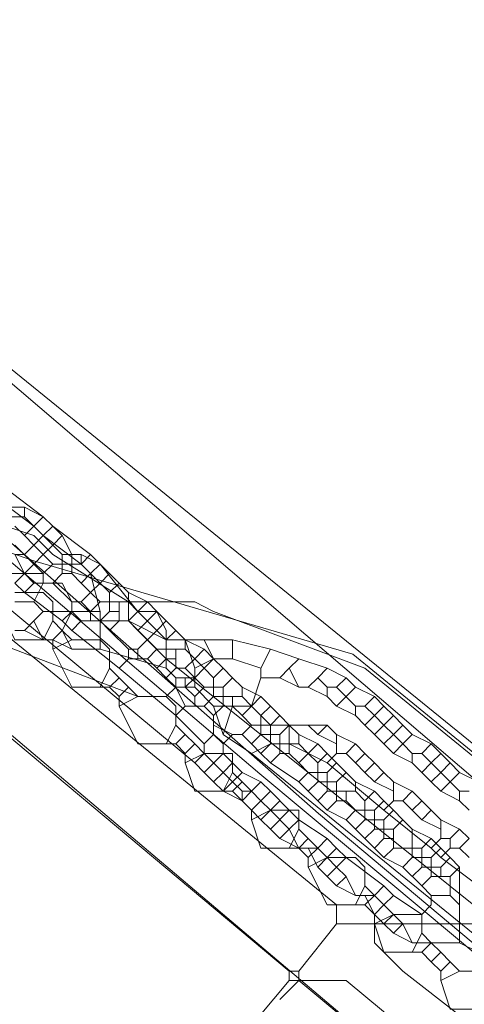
# Model space of a CAD drawing. Header units: metres. Extents: x 92810 to 93633, y 464687 to 465459.
# Tile 28 of 256: x 93132.29 to 93135.64, y 464760.86 to 464768.29. Entities that reach past the tile are written whole.
import ezdxf
from ezdxf.lldxf.tags import DXFTag

# ---------------------------------------------------------------- set-up
doc = ezdxf.new("R2010")
doc.units = ezdxf.units.M
for name, color, linetype, lineweight, transparency in [('B-OI-KL-DATA_KPN-G', 90, 'SI_B_DATA_KPN', 18, 0.4), ('B-OI-KL-DATA_LIANDER-G', 90, 'SI_B_DATA_LIANDER', 18, 0.4), ('B-OI-KL-DATA_ZIGGO BV-G', 90, 'SI_B_DATA_ZIGGO', 18, 0.4), ('B-OI-KL-ET_LS_LIANDER-G', 190, 'SI_B_ET_LS_LIANDER', 18, 0.4), ('B-OI-KL-ET_MS_LIANDER-G', 130, 'SI_B_ET_MS_LIANDER', 18, 0.4), ('B-OI-KL-GAS_LD_LIANDER-G', 30, 'SI_B_GAS_LD_LIANDER', 18, 0.4), ('B-WE-KL-DATA-G', 90, 'KL-DATA-N', 18, 0.4), ('B-WE-KL-WATER-G', 170, 'KL-WATER-N', 18, 0.4), ('B-WE-KL-WATER_MANTELBUIS-G', 170, 'CONTINUOUS', 18, 0.4)]:
    doc.layers.add(name, color=color, linetype=linetype, lineweight=lineweight, transparency=transparency)
doc.styles.get("Standard").update_dxf_attribs({"font": 'isocp.shx'})
tags = doc.linetypes.add('KL-DATA-N', pattern='A,4,-1,[101,NLCS.SHX,S=0.5,R=0,X=0,Y=0],-1,4,-1,["D",Standard,S=1,R=0,X=-0.25,Y=-0.5],-1.5', length=12.5).pattern_tags.tags
tags[18] = DXFTag(74, 10)
doc.linetypes.add('KL-WATER-N', pattern='A,7,-0.5,[168,NLCS.SHX,S=0.75,R=0,X=0.75,Y=0],-2', length=9.5)
doc.linetypes.add('SI_B_DATA_KPN', pattern='A,5,-2,["KPN",Standard,S=1.5,R=0,X=-0.51,Y=-0.75],-8', length=15)
doc.linetypes.add('SI_B_DATA_LIANDER', pattern='A,5,-2,["LI-DATA",Standard,S=1.5,R=0,X=-0.51,Y=-0.75],-11', length=18)
doc.linetypes.add('SI_B_DATA_ZIGGO', pattern='A,5,-2,["ZIGGO",Standard,S=1.5,R=0,X=-0.51,Y=-0.75],-9', length=16)
doc.linetypes.add('SI_B_ET_LS_LIANDER', pattern='A,5,-2,["LI-LS",Standard,S=1.5,R=0,X=-0.51,Y=-0.75],-10', length=17)
doc.linetypes.add('SI_B_ET_MS_LIANDER', pattern='A,5,-2,["LI-MS",Standard,S=1.5,R=0,X=-0.51,Y=-0.75],-10', length=17)
doc.linetypes.add('SI_B_GAS_LD_LIANDER', pattern='A,5,-2,["LI-G-LD",Standard,S=1.5,R=0,X=-0.51,Y=-0.75],-11', length=18)

msp = doc.modelspace()

# ---------------------------------------------------------------- linework, layer by layer
at = {"layer": 'B-OI-KL-DATA_KPN-G', "flags": 128}
for points in [[(93112.1071, 464782.3929), (93116.75, 464778.6786), (93117.9643, 464777.6071), (93125.6071, 464771.25), (93126.9643, 464770.0357), (93136.75, 464761.6786), (93136.75, 464761.4643)], [(93112.5357, 464779.5357), (93112.75, 464779.5357), (93112.8929, 464779.3929), (93134.6786, 464761.6071), (93134.6786, 464761.4643)], [(93112.5357, 464779.5357), (93112.6071, 464779.25), (93112.8214, 464779.0357), (93127.8214, 464766.6071), (93130.3929, 464764.3929), (93134.3214, 464761.1071)], [(93134.6786, 464761.4643), (93134.3929, 464761.1071)], [(93134.6786, 464761.4643), (93136.75, 464761.4643)], [(93134.9643, 464761.4643), (93134.9643, 464761.3214), (93135.1786, 464761.1071), (93138.3929, 464758.6071), (93139.5357, 464757.6071), (93163.9643, 464737.3214)], [(93134.3214, 464761.1071), (93134.3929, 464761.1071)], [(93134.3214, 464761.1071), (93134.3214, 464761.0357)], [(93134.3929, 464761.1071), (93134.3929, 464761.0357)], [(93134.3214, 464761.0357), (93121.1071, 464745.25), (93118.3929, 464741.9643)], [(93134.3214, 464761.0357), (93134.3929, 464761.0357)], [(93134.3929, 464761.0357), (93156.5357, 464742.6071), (93158.6786, 464740.75), (93163.4643, 464736.75)]]:
    msp.add_lwpolyline(points, dxfattribs=at)
at = {"layer": 'B-OI-KL-DATA_LIANDER-G', "flags": 128}
for points in [[(93131.9643, 464764.5357), (93132.3929, 464764.3929), (93132.5357, 464764.25), (93133.1071, 464763.8929)], [(93133.1071, 464763.8929), (93133.1071, 464763.75), (93133.3929, 464763.4643), (93153.75, 464747.1786), (93154.4643, 464746.5357), (93194.1071, 464713.4643)], [(93133.1071, 464763.8929), (93133.6071, 464763.8929), (93133.75, 464763.8214), (93134.8929, 464763.3929), (93192.5357, 464716.4643), (93192.6786, 464716.4643), (93197.9643, 464720.6786), (93198.3929, 464720.6071)]]:
    msp.add_lwpolyline(points, dxfattribs=at)
at = {"layer": 'B-OI-KL-DATA_ZIGGO BV-G', "flags": 128}
msp.add_lwpolyline([(93193.8076, 464712.9022), (93149.26, 464749.967), (93134.543, 464762.296), (93126.008, 464769.806)], dxfattribs=at)
at = {"layer": 'B-OI-KL-ET_LS_LIANDER-G'}
for p, q in [((93125.75, 464770.8929), (93136.6786, 464762.0357)), ((93124.8214, 464769.9643), (93133.6071, 464762.6786)), ((93132.1786, 464764.6071), (93132.3214, 464764.6071)), ((93132.3214, 464764.6071), (93132.4643, 464764.5357)), ((93132.3214, 464764.6071), (93132.3214, 464764.5357)), ((93132.1071, 464764.5357), (93132.3214, 464764.5357)), ((93132.3214, 464764.5357), (93132.3929, 464764.4643)), ((93132.4643, 464764.5357), (93132.3929, 464764.4643)), ((93132.4643, 464764.5357), (93132.5357, 464764.4643)), ((93132.25, 464764.4643), (93132.3214, 464764.3929)), ((93132.3929, 464764.4643), (93132.3214, 464764.3929)), ((93132.3929, 464764.4643), (93132.4643, 464764.3929)), ((93132.5357, 464764.4643), (93132.4643, 464764.3929)), ((93132.5357, 464764.4643), (93132.6071, 464764.3929)), ((93132.3214, 464764.3929), (93132.3929, 464764.3214)), ((93132.4643, 464764.3929), (93132.3929, 464764.3214)), ((93132.4643, 464764.3929), (93132.5357, 464764.3214)), ((93132.6071, 464764.3929), (93132.5357, 464764.3214)), ((93132.6071, 464764.3929), (93132.6786, 464764.25)), ((93132.3929, 464764.3214), (93132.3214, 464764.25)), ((93132.3929, 464764.3214), (93132.4643, 464764.25)), ((93132.5357, 464764.3214), (93132.4643, 464764.25)), ((93132.5357, 464764.3214), (93132.6071, 464764.25)), ((93132.25, 464764.25), (93132.3214, 464764.25)), ((93132.25, 464764.25), (93132.3214, 464764.1071)), ((93132.3214, 464764.25), (93132.3929, 464764.1786)), ((93132.4643, 464764.25), (93132.3929, 464764.1786)), ((93132.4643, 464764.25), (93132.5357, 464764.1786)), ((93132.6071, 464764.25), (93132.75, 464764.25)), ((93132.6071, 464764.25), (93132.6071, 464764.1071)), ((93132.6786, 464764.25), (93132.6786, 464764.1071)), ((93132.75, 464764.25), (93132.8929, 464764.1786)), ((93132.75, 464764.25), (93132.75, 464764.1786)), ((93132.3929, 464764.1786), (93132.3214, 464764.1071)), ((93132.3929, 464764.1786), (93132.4643, 464764.1071)), ((93132.5357, 464764.1786), (93132.4643, 464764.1071)), ((93132.5357, 464764.1786), (93132.75, 464764.1786)), ((93132.75, 464764.1786), (93132.8214, 464764.1071)), ((93132.8929, 464764.1786), (93132.8214, 464764.1071)), ((93132.8929, 464764.1786), (93132.9643, 464764.1071)), ((93132.3214, 464764.1071), (93132.25, 464764.0357)), ((93132.3214, 464764.1071), (93132.3929, 464764.0357)), ((93132.4643, 464764.1071), (93132.4643, 464764.0357)), ((93132.6071, 464764.1071), (93132.5357, 464764.0357)), ((93132.6071, 464764.1071), (93132.6786, 464764.1071)), ((93132.6786, 464764.1071), (93132.75, 464764.0357)), ((93132.8214, 464764.1071), (93132.75, 464764.0357)), ((93132.8214, 464764.1071), (93132.8929, 464764.0357)), ((93132.9643, 464764.1071), (93132.8929, 464764.0357)), ((93132.9643, 464764.1071), (93133.0357, 464764.0357)), ((93132.25, 464764.0357), (93132.3214, 464763.9643)), ((93132.3929, 464764.0357), (93132.3214, 464763.9643)), ((93132.3929, 464764.0357), (93132.5357, 464764.0357)), ((93132.5357, 464764.0357), (93132.6786, 464763.8929)), ((93132.75, 464764.0357), (93132.8214, 464763.9643)), ((93132.8929, 464764.0357), (93132.8214, 464763.9643)), ((93132.8929, 464764.0357), (93132.9643, 464763.9643)), ((93133.0357, 464764.0357), (93132.9643, 464763.9643)), ((93133.0357, 464764.0357), (93133.1071, 464763.9643)), ((93132.3214, 464763.9643), (93132.6071, 464763.75)), ((93132.6786, 464763.8929), (93132.75, 464763.8929)), ((93132.6786, 464763.8929), (93132.6786, 464763.8214)), ((93132.8214, 464763.9643), (93132.75, 464763.8929)), ((93132.75, 464763.8929), (93132.8214, 464763.8214)), ((93132.8214, 464763.9643), (93132.8929, 464763.8929)), ((93132.8929, 464763.8929), (93132.8214, 464763.8214)), ((93132.8929, 464763.8929), (93133.1071, 464763.8929)), ((93132.9643, 464763.9643), (93132.9643, 464763.8214)), ((93133.0357, 464763.8929), (93133.0357, 464763.75)), ((93133.1071, 464763.9643), (93133.25, 464763.8929)), ((93133.1071, 464763.9643), (93133.1071, 464763.8929)), ((93133.1071, 464763.8929), (93133.1786, 464763.8214)), ((93133.25, 464763.8929), (93133.1786, 464763.8214)), ((93133.25, 464763.8929), (93133.3214, 464763.8214)), ((93132.6786, 464763.8214), (93132.6071, 464763.75)), ((93132.6786, 464763.8214), (93132.75, 464763.75)), ((93132.8214, 464763.8214), (93132.8214, 464763.75)), ((93132.9643, 464763.8214), (93132.8929, 464763.75)), ((93132.9643, 464763.8214), (93133.0357, 464763.8214)), ((93133.1786, 464763.8214), (93133.1071, 464763.75)), ((93133.1786, 464763.8214), (93133.3214, 464763.6786)), ((93133.3214, 464763.8214), (93133.1786, 464763.6786)), ((93133.3214, 464763.8214), (93133.3929, 464763.75)), ((93132.6071, 464763.75), (93132.6786, 464763.6786)), ((93132.75, 464763.75), (93132.6786, 464763.6786)), ((93132.75, 464763.75), (93132.8929, 464763.75)), ((93132.8929, 464763.75), (93132.9643, 464763.6786)), ((93133.0357, 464763.75), (93132.9643, 464763.6786)), ((93133.0357, 464763.75), (93133.1071, 464763.75)), ((93133.1071, 464763.75), (93133.1786, 464763.6786)), ((93133.3929, 464763.75), (93133.3214, 464763.6786)), ((93133.3929, 464763.75), (93133.4643, 464763.6786)), ((93132.6786, 464763.6786), (93133.0357, 464763.3929)), ((93132.9643, 464763.6786), (93133.1071, 464763.5357)), ((93133.1786, 464763.6786), (93133.3214, 464763.5357)), ((93133.3214, 464763.6786), (93133.1786, 464763.5357)), ((93133.3214, 464763.6786), (93133.3929, 464763.6071)), ((93133.4643, 464763.6786), (93133.3929, 464763.6071)), ((93133.4643, 464763.6786), (93133.5357, 464763.6071)), ((93133.3929, 464763.6071), (93133.3929, 464763.4643)), ((93133.5357, 464763.6071), (93133.6786, 464763.5357)), ((93133.5357, 464763.6071), (93133.5357, 464763.5357)), ((93133.1071, 464763.5357), (93133.1786, 464763.5357)), ((93133.1071, 464763.5357), (93133.1071, 464763.4643)), ((93133.1786, 464763.5357), (93133.1786, 464763.4643)), ((93133.3214, 464763.5357), (93133.25, 464763.4643)), ((93133.3214, 464763.5357), (93133.5357, 464763.5357)), ((93133.4643, 464763.5357), (93133.4643, 464763.3929)), ((93133.5357, 464763.5357), (93133.6071, 464763.4643)), ((93133.6786, 464763.5357), (93133.6071, 464763.4643)), ((93133.6786, 464763.5357), (93133.75, 464763.4643)), ((93133.1071, 464763.4643), (93133.0357, 464763.3929)), ((93133.1071, 464763.4643), (93133.25, 464763.4643)), ((93133.25, 464763.4643), (93133.3214, 464763.3929)), ((93133.3929, 464763.4643), (93133.3214, 464763.3929)), ((93133.3929, 464763.4643), (93133.4643, 464763.4643)), ((93133.6071, 464763.4643), (93133.5357, 464763.3929)), ((93133.6071, 464763.4643), (93133.6786, 464763.3929)), ((93133.75, 464763.4643), (93133.6786, 464763.3929)), ((93133.75, 464763.4643), (93133.8214, 464763.3929)), ((93133.0357, 464763.3929), (93133.4643, 464763.0357)), ((93133.3214, 464763.3929), (93133.3929, 464763.3214)), ((93133.4643, 464763.3929), (93133.3929, 464763.3214)), ((93133.4643, 464763.3929), (93133.5357, 464763.3929)), ((93133.5357, 464763.3929), (93133.6071, 464763.3214)), ((93133.6786, 464763.3929), (93133.6071, 464763.3214)), ((93133.6786, 464763.3929), (93133.75, 464763.3214)), ((93133.8214, 464763.3929), (93133.75, 464763.3214)), ((93133.8214, 464763.3929), (93133.8929, 464763.3214)), ((93133.3929, 464763.3214), (93133.4643, 464763.25)), ((93133.6071, 464763.3214), (93133.5357, 464763.25)), ((93133.6071, 464763.3214), (93133.6786, 464763.25)), ((93133.75, 464763.3214), (93133.75, 464763.1786)), ((93133.8929, 464763.3214), (93133.8214, 464763.25)), ((93133.8929, 464763.3214), (93133.9643, 464763.25)), ((93133.4643, 464763.25), (93133.5357, 464763.25)), ((93133.4643, 464763.25), (93133.5357, 464763.1071)), ((93133.5357, 464763.25), (93133.6071, 464763.1786)), ((93133.6786, 464763.25), (93133.6071, 464763.1786)), ((93133.6786, 464763.25), (93133.8214, 464763.25)), ((93133.8214, 464763.25), (93133.8214, 464763.1071)), ((93133.9643, 464763.25), (93134.1071, 464763.1786)), ((93133.9643, 464763.25), (93133.9643, 464763.1786)), ((93133.6071, 464763.1786), (93133.6071, 464763.1071)), ((93133.75, 464763.1786), (93133.6786, 464763.1071)), ((93133.75, 464763.1786), (93133.9643, 464763.1786)), ((93133.8929, 464763.1786), (93133.8929, 464763.1071)), ((93133.9643, 464763.1786), (93134.0357, 464763.1071)), ((93134.1071, 464763.1786), (93134.0357, 464763.1071)), ((93134.1071, 464763.1786), (93134.1786, 464763.1071)), ((93133.5357, 464763.1071), (93133.4643, 464763.0357)), ((93133.5357, 464763.1071), (93133.6786, 464763.1071)), ((93133.6786, 464763.1071), (93133.75, 464763.0357)), ((93133.8214, 464763.1071), (93133.75, 464763.0357)), ((93133.8214, 464763.1071), (93133.8929, 464763.1071)), ((93133.8929, 464763.1071), (93133.9643, 464763.0357)), ((93134.0357, 464763.1071), (93133.9643, 464763.0357)), ((93134.0357, 464763.1071), (93134.1071, 464763.0357)), ((93134.1786, 464763.1071), (93134.1071, 464763.0357)), ((93134.1786, 464763.1071), (93134.25, 464763.0357)), ((93133.4643, 464763.0357), (93133.6786, 464762.8214)), ((93133.75, 464763.0357), (93133.75, 464762.8929)), ((93133.9643, 464763.0357), (93134.0357, 464762.9643)), ((93134.1071, 464763.0357), (93134.1071, 464762.8929)), ((93134.25, 464763.0357), (93134.1786, 464762.9643)), ((93134.25, 464763.0357), (93134.3214, 464762.9643)), ((93133.75, 464762.9643), (93133.8929, 464762.8929)), ((93134.0357, 464762.9643), (93133.9643, 464762.8929)), ((93134.0357, 464762.9643), (93134.1786, 464762.9643)), ((93134.1786, 464762.9643), (93134.1786, 464762.8214)), ((93134.3214, 464762.9643), (93134.25, 464762.8929)), ((93134.3214, 464762.9643), (93134.3929, 464762.8929)), ((93133.75, 464762.8929), (93133.6786, 464762.8214)), ((93133.75, 464762.8929), (93133.8214, 464762.8214)), ((93133.8929, 464762.8929), (93133.8214, 464762.8214)), ((93133.8929, 464762.8929), (93133.9643, 464762.8929)), ((93133.9643, 464762.8929), (93134.0357, 464762.8214)), ((93134.1071, 464762.8929), (93134.0357, 464762.8214)), ((93134.1071, 464762.8929), (93134.25, 464762.8929)), ((93134.25, 464762.8929), (93134.25, 464762.75)), ((93134.3929, 464762.8929), (93134.5357, 464762.8214)), ((93134.3929, 464762.8929), (93134.3929, 464762.8214)), ((93133.6786, 464762.8214), (93133.6786, 464762.75)), ((93133.8214, 464762.8214), (93133.8214, 464762.75)), ((93134.0357, 464762.8214), (93134.1071, 464762.75)), ((93134.1786, 464762.8214), (93134.1071, 464762.75)), ((93134.1786, 464762.8214), (93134.3929, 464762.8214)), ((93134.3214, 464762.8214), (93134.3214, 464762.75)), ((93134.3929, 464762.8214), (93134.4643, 464762.75)), ((93134.5357, 464762.8214), (93134.4643, 464762.75)), ((93134.5357, 464762.8214), (93134.6071, 464762.75)), ((93133.6786, 464762.75), (93133.6071, 464762.6786)), ((93133.6786, 464762.75), (93133.8214, 464762.6071)), ((93133.8214, 464762.75), (93133.6786, 464762.6071)), ((93133.8214, 464762.75), (93133.8929, 464762.6786)), ((93134.1071, 464762.75), (93134.1786, 464762.6786)), ((93134.25, 464762.75), (93134.1786, 464762.6786)), ((93134.25, 464762.75), (93134.3214, 464762.75)), ((93134.3214, 464762.75), (93134.3929, 464762.6786)), ((93134.4643, 464762.75), (93134.3929, 464762.6786)), ((93134.4643, 464762.75), (93134.5357, 464762.6786)), ((93134.6071, 464762.75), (93134.5357, 464762.6786)), ((93134.6071, 464762.75), (93134.6786, 464762.6786)), ((93133.6071, 464762.6786), (93133.6786, 464762.6071)), ((93133.8929, 464762.6786), (93133.8214, 464762.6071)), ((93133.8929, 464762.6786), (93133.9643, 464762.6071)), ((93134.1786, 464762.6786), (93134.3929, 464762.5357)), ((93134.3929, 464762.6786), (93134.4643, 464762.6071)), ((93134.5357, 464762.6786), (93134.5357, 464762.5357)), ((93134.6786, 464762.6786), (93134.6071, 464762.6071)), ((93134.6786, 464762.6786), (93134.8214, 464762.5357)), ((93133.6786, 464762.6071), (93133.75, 464762.5357)), ((93133.8214, 464762.6071), (93133.75, 464762.5357)), ((93133.8214, 464762.6071), (93133.8929, 464762.5357)), ((93133.9643, 464762.6071), (93133.8929, 464762.5357)), ((93133.9643, 464762.6071), (93134.1071, 464762.5357)), ((93134.4643, 464762.6071), (93134.3929, 464762.5357)), ((93134.4643, 464762.6071), (93134.6071, 464762.6071)), ((93134.6071, 464762.6071), (93134.6071, 464762.4643)), ((93134.75, 464762.6071), (93134.6786, 464762.5357)), ((93133.75, 464762.5357), (93133.8214, 464762.4643)), ((93133.8929, 464762.5357), (93133.8214, 464762.4643)), ((93133.8929, 464762.5357), (93133.9643, 464762.4643)), ((93134.1071, 464762.5357), (93134.0357, 464762.4643)), ((93134.1071, 464762.5357), (93134.1786, 464762.4643)), ((93134.3929, 464762.5357), (93134.4643, 464762.4643)), ((93134.5357, 464762.5357), (93134.4643, 464762.4643)), ((93134.5357, 464762.5357), (93134.6786, 464762.5357)), ((93134.6786, 464762.5357), (93134.6786, 464762.3929)), ((93134.8214, 464762.5357), (93134.9643, 464762.4643)), ((93134.8214, 464762.5357), (93134.8214, 464762.4643)), ((93133.8214, 464762.4643), (93133.9643, 464762.3929)), ((93133.9643, 464762.4643), (93134.0357, 464762.4643)), ((93133.9643, 464762.4643), (93133.9643, 464762.3929)), ((93134.0357, 464762.4643), (93134.1071, 464762.3929)), ((93134.1786, 464762.4643), (93134.1071, 464762.3929)), ((93134.1786, 464762.4643), (93134.3214, 464762.3214)), ((93134.4643, 464762.4643), (93134.5357, 464762.3929)), ((93134.6071, 464762.4643), (93134.5357, 464762.3929)), ((93134.6071, 464762.4643), (93134.8214, 464762.4643)), ((93134.75, 464762.4643), (93134.75, 464762.3929)), ((93134.8214, 464762.4643), (93134.8929, 464762.3929)), ((93134.9643, 464762.4643), (93134.8929, 464762.3929)), ((93134.9643, 464762.4643), (93135.0357, 464762.3929)), ((93133.9643, 464762.3929), (93134.0357, 464762.3214)), ((93134.1071, 464762.3929), (93134.0357, 464762.3214)), ((93134.1071, 464762.3929), (93134.1786, 464762.3214)), ((93134.25, 464762.3929), (93134.1786, 464762.3214)), ((93134.5357, 464762.3929), (93134.6071, 464762.3214)), ((93134.6786, 464762.3929), (93134.6071, 464762.3214)), ((93134.6786, 464762.3929), (93134.75, 464762.3929)), ((93134.75, 464762.3929), (93134.8214, 464762.3214)), ((93134.8929, 464762.3929), (93134.8929, 464762.25)), ((93135.0357, 464762.3929), (93134.9643, 464762.3214)), ((93135.0357, 464762.3929), (93135.1071, 464762.3214)), ((93134.0357, 464762.3214), (93134.1071, 464762.25)), ((93134.1786, 464762.3214), (93134.1071, 464762.25)), ((93134.1786, 464762.3214), (93134.3214, 464762.1786)), ((93134.3214, 464762.3214), (93134.1786, 464762.1786)), ((93134.3214, 464762.3214), (93134.3929, 464762.25)), ((93134.6071, 464762.3214), (93134.75, 464762.25)), ((93134.8214, 464762.3214), (93134.75, 464762.25)), ((93134.8214, 464762.3214), (93134.9643, 464762.3214)), ((93134.9643, 464762.3214), (93134.9643, 464762.1786)), ((93135.1071, 464762.3214), (93135.0357, 464762.25)), ((93135.1071, 464762.3214), (93135.1786, 464762.25)), ((93134.1071, 464762.25), (93134.1786, 464762.1786)), ((93134.3929, 464762.25), (93134.3214, 464762.1786)), ((93134.3929, 464762.25), (93134.6071, 464762.1071)), ((93134.75, 464762.25), (93134.8214, 464762.1786)), ((93134.8929, 464762.25), (93134.8214, 464762.1786)), ((93134.8929, 464762.25), (93135.0357, 464762.25)), ((93135.0357, 464762.25), (93135.0357, 464762.1071)), ((93135.1786, 464762.25), (93135.1071, 464762.1786)), ((93135.1786, 464762.25), (93135.25, 464762.1786)), ((93134.1786, 464762.1786), (93134.25, 464762.1071)), ((93134.3214, 464762.1786), (93134.25, 464762.1071)), ((93134.3214, 464762.1786), (93134.3929, 464762.0357)), ((93134.8214, 464762.1786), (93134.8929, 464762.1071)), ((93134.9643, 464762.1786), (93134.8929, 464762.1071)), ((93134.9643, 464762.1786), (93135.1071, 464762.1786)), ((93135.1071, 464762.1786), (93135.1071, 464762.0357)), ((93135.25, 464762.1786), (93135.3929, 464762.1071)), ((93135.25, 464762.1786), (93135.25, 464761.9643)), ((93134.25, 464762.1071), (93134.3929, 464762.0357)), ((93134.3929, 464762.0357), (93134.5357, 464762.0357)), ((93134.4643, 464762.0357), (93134.5357, 464761.8929)), ((93134.6071, 464762.1071), (93134.5357, 464762.0357)), ((93134.5357, 464762.0357), (93134.6071, 464761.9643)), ((93134.6071, 464762.1071), (93134.6786, 464762.0357)), ((93134.6786, 464762.0357), (93134.6071, 464761.9643)), ((93134.6786, 464762.0357), (93134.75, 464761.9643)), ((93134.8929, 464762.1071), (93134.9643, 464762.0357)), ((93135.0357, 464762.1071), (93134.9643, 464762.0357)), ((93134.9643, 464762.0357), (93135.0357, 464761.9643)), ((93135.0357, 464762.1071), (93135.1071, 464762.1071)), ((93135.1071, 464762.0357), (93135.0357, 464761.9643)), ((93135.1071, 464762.0357), (93135.3214, 464762.0357)), ((93135.3929, 464762.1071), (93135.3214, 464762.0357)), ((93135.3214, 464762.0357), (93135.3214, 464761.8929)), ((93135.3929, 464762.1071), (93135.4643, 464762.0357)), ((93135.4643, 464762.0357), (93135.3929, 464761.9643)), ((93135.4643, 464762.0357), (93135.5357, 464761.9643)), ((93134.6071, 464761.9643), (93134.5357, 464761.8929)), ((93134.6071, 464761.9643), (93134.6786, 464761.8929)), ((93134.75, 464761.9643), (93134.6786, 464761.8929)), ((93134.75, 464761.9643), (93135.0357, 464761.75)), ((93135.0357, 464761.9643), (93135.1786, 464761.8929)), ((93135.25, 464761.9643), (93135.1786, 464761.8929)), ((93135.25, 464761.9643), (93135.3929, 464761.9643)), ((93135.3929, 464761.9643), (93135.3929, 464761.8214)), ((93135.5357, 464761.9643), (93135.4643, 464761.8929)), ((93135.5357, 464761.9643), (93135.6071, 464761.8929)), ((93134.5357, 464761.8929), (93134.6071, 464761.8214)), ((93134.6786, 464761.8929), (93134.6071, 464761.8214)), ((93134.6786, 464761.8929), (93134.75, 464761.8214)), ((93135.1786, 464761.8929), (93135.3214, 464761.75)), ((93135.3214, 464761.8929), (93135.25, 464761.8214)), ((93135.3214, 464761.8929), (93135.4643, 464761.8929)), ((93135.4643, 464761.8929), (93135.4643, 464761.8214)), ((93135.6071, 464761.8929), (93135.5357, 464761.8214)), ((93135.6071, 464761.8929), (93135.6071, 464761.3214)), ((93134.6071, 464761.8214), (93134.6786, 464761.75)), ((93134.75, 464761.8214), (93134.6786, 464761.75)), ((93134.75, 464761.8214), (93134.8214, 464761.6786)), ((93135.3929, 464761.8214), (93135.3214, 464761.75)), ((93135.3929, 464761.8214), (93135.5357, 464761.8214)), ((93135.5357, 464761.8214), (93135.5357, 464761.6786)), ((93134.6786, 464761.75), (93134.8214, 464761.6786)), ((93135.0357, 464761.75), (93134.9643, 464761.6786)), ((93135.0357, 464761.75), (93135.1071, 464761.6786)), ((93135.3214, 464761.75), (93135.3929, 464761.6786)), ((93134.8214, 464761.6786), (93134.9643, 464761.6786)), ((93134.8929, 464761.6786), (93134.9643, 464761.5357)), ((93134.9643, 464761.6786), (93135.0357, 464761.6071)), ((93135.1071, 464761.6786), (93135.0357, 464761.6071)), ((93135.1071, 464761.6786), (93135.3214, 464761.5357)), ((93135.3929, 464761.6071), (93135.3929, 464761.6786)), ((93135.3929, 464761.6786), (93135.5357, 464761.6786)), ((93135.5357, 464761.6786), (93135.6071, 464761.6071)), ((93135.0357, 464761.6071), (93134.9643, 464761.5357)), ((93135.0357, 464761.6071), (93135.1071, 464761.5357)), ((93135.3214, 464761.5357), (93135.3929, 464761.6071)), ((93134.9643, 464761.5357), (93135.0357, 464761.4643)), ((93135.1071, 464761.5357), (93135.0357, 464761.4643)), ((93135.1071, 464761.5357), (93135.1786, 464761.4643)), ((93135.0357, 464761.4643), (93135.1071, 464761.3929)), ((93135.1786, 464761.4643), (93135.1071, 464761.3929)), ((93135.1786, 464761.4643), (93135.25, 464761.3214)), ((93135.1071, 464761.3929), (93135.25, 464761.3214)), ((93135.25, 464761.3214), (93135.6071, 464761.3214)), ((93135.6071, 464761.3214), (93135.75, 464761.25)), ((93134.25, 464760.8929), (93134.3929, 464761.0357)), ((93134.3929, 464761.0357), (93134.75, 464761.0357)), ((93134.75, 464761.0357), (93135.9643, 464760.0357))]:
    msp.add_line(p, q, dxfattribs=at)
at = {"layer": 'B-OI-KL-ET_MS_LIANDER-G'}
for p, q in [((93132.8929, 464763.8214), (93132.8929, 464763.5357)), ((93133.3929, 464763.6786), (93133.3929, 464763.3929)), ((93133.6071, 464763.3929), (93133.6071, 464763.25)), ((93134.8214, 464763.25), (93134.6786, 464763.1071)), ((93134.6786, 464762.8929), (93134.6786, 464762.75)), ((93135.1071, 464762.5357), (93135.1071, 464762.3929)), ((93135.4643, 464762.25), (93135.4643, 464762.1071))]:
    msp.add_line(p, q, dxfattribs=at)
at = {"layer": 'B-OI-KL-ET_MS_LIANDER-G', "flags": 128}
for points in [[(93132.1786, 464764.75), (93132.4643, 464764.5357)], [(93132.1071, 464764.6786), (93132.3929, 464764.4643)], [(93132.4643, 464764.5357), (93132.3929, 464764.4643)], [(93132.4643, 464764.5357), (93132.5357, 464764.4643)], [(93132.3929, 464764.4643), (93132.4643, 464764.3929)], [(93132.5357, 464764.4643), (93132.4643, 464764.3929)], [(93132.5357, 464764.4643), (93132.8214, 464764.25)], [(93132.4643, 464764.3929), (93132.75, 464764.1786)], [(93132.25, 464764.3214), (93132.4643, 464764.1071)], [(93132.1786, 464764.25), (93132.1786, 464764.1071), (93132.4643, 464764.1071)], [(93132.8214, 464764.25), (93132.75, 464764.1786)], [(93132.8214, 464764.25), (93132.8929, 464764.1786)], [(93132.75, 464764.1786), (93132.8214, 464764.1071)], [(93132.8929, 464764.1786), (93132.8214, 464764.1071)], [(93132.8929, 464764.1786), (93133.1786, 464763.8214)], [(93132.4643, 464764.1071), (93132.4643, 464764.0357)], [(93132.8214, 464764.1071), (93132.8929, 464763.8214)], [(93132.4643, 464764.0357), (93132.3929, 464763.8929)], [(93132.4643, 464764.0357), (93132.6071, 464764.0357), (93132.6786, 464763.8929), (93132.6786, 464763.8214)], [(93132.25, 464763.8929), (93132.3929, 464763.8929)], [(93132.3929, 464763.8929), (93132.4643, 464763.8214)], [(93132.4643, 464763.8214), (93132.3929, 464763.75)], [(93132.4643, 464763.8214), (93132.8929, 464763.8214)], [(93132.6786, 464763.8214), (93132.6071, 464763.6786)], [(93133.1786, 464763.8214), (93133.1071, 464763.75)], [(93133.1786, 464763.8214), (93133.3214, 464763.8214), (93133.3929, 464763.6786)], [(93131.6786, 464763.75), (93133.1786, 464763.1786), (93133.3929, 464763.1786), (93133.4643, 464763.25)], [(93132.3929, 464763.75), (93132.3214, 464763.6786)], [(93132.3929, 464763.75), (93132.4643, 464763.6071)], [(93132.8929, 464763.75), (93133.1071, 464763.75)], [(93133.1071, 464763.75), (93133.3929, 464763.6071)], [(93132.25, 464763.6786), (93132.3214, 464763.6786)], [(93132.3214, 464763.6786), (93132.4643, 464763.6071)], [(93132.6071, 464763.6786), (93132.5357, 464763.6071)], [(93132.6071, 464763.6786), (93132.6786, 464763.5357)], [(93132.4643, 464763.6071), (93132.5357, 464763.6071)], [(93132.5357, 464763.6071), (93132.6786, 464763.5357)], [(93133.3929, 464763.6071), (93133.8929, 464763.6071)], [(93133.5357, 464763.6071), (93133.6071, 464763.3929)], [(93133.6786, 464763.6071), (93133.75, 464763.4643)], [(93133.8929, 464763.6071), (93134.1786, 464763.5357)], [(93133.8929, 464763.6071), (93133.8929, 464763.4643)], [(93132.6786, 464763.5357), (93132.8929, 464763.5357)], [(93132.8929, 464763.5357), (93133.3929, 464763.3929)], [(93134.1786, 464763.5357), (93134.1071, 464763.3929)], [(93134.1786, 464763.5357), (93134.3929, 464763.4643)], [(93133.75, 464763.4643), (93133.6071, 464763.3929)], [(93133.75, 464763.4643), (93133.8929, 464763.4643)], [(93133.8929, 464763.4643), (93134.1071, 464763.3929)], [(93134.3929, 464763.4643), (93134.3214, 464763.3929)], [(93134.3929, 464763.4643), (93134.6071, 464763.3929)], [(93133.3929, 464763.3929), (93133.4643, 464763.3214)], [(93134.1071, 464763.3929), (93134.1071, 464763.3214)], [(93134.3214, 464763.3929), (93134.25, 464763.3214)], [(93134.3214, 464763.3929), (93134.3929, 464763.25)], [(93134.6071, 464763.3929), (93134.5357, 464763.3214)], [(93134.6071, 464763.3929), (93134.75, 464763.3214)], [(93133.4643, 464763.3214), (93133.6071, 464763.3214)], [(93133.4643, 464763.3214), (93133.4643, 464763.25)], [(93133.5357, 464763.3214), (93133.5357, 464763.25)], [(93134.1071, 464763.3214), (93134.0357, 464763.1071)], [(93134.1071, 464763.3214), (93134.25, 464763.3214)], [(93134.25, 464763.3214), (93134.3929, 464763.25)], [(93134.5357, 464763.3214), (93134.4643, 464763.25)], [(93134.5357, 464763.3214), (93134.6071, 464763.25)], [(93134.75, 464763.3214), (93134.6786, 464763.25)], [(93134.75, 464763.3214), (93134.8214, 464763.25)], [(93133.4643, 464763.25), (93133.6071, 464763.25)], [(93133.6071, 464763.25), (93133.75, 464763.1071)], [(93134.3929, 464763.25), (93134.4643, 464763.25)], [(93134.4643, 464763.25), (93134.6071, 464763.1786)], [(93134.6071, 464763.25), (93134.6786, 464763.25)], [(93134.6071, 464763.25), (93134.6071, 464763.1786)], [(93134.6786, 464763.25), (93134.8214, 464763.1071)], [(93134.8214, 464763.25), (93134.9643, 464763.1786)], [(93134.6071, 464763.1786), (93134.6786, 464763.1071)], [(93134.9643, 464763.1786), (93134.8929, 464763.1071)], [(93134.9643, 464763.1786), (93135.0357, 464763.1071)], [(93133.75, 464763.1071), (93134.0357, 464763.1071)], [(93133.75, 464763.1071), (93133.8214, 464762.8929)], [(93133.8929, 464763.1071), (93133.8214, 464762.8929)], [(93134.0357, 464763.1071), (93134.1786, 464762.9643)], [(93134.6786, 464763.1071), (93134.8214, 464763.0357)], [(93134.8214, 464763.1071), (93134.8929, 464763.1071)], [(93134.8214, 464763.1071), (93134.8214, 464763.0357)], [(93134.8929, 464763.1071), (93134.9643, 464763.0357)], [(93135.0357, 464763.1071), (93134.9643, 464763.0357)], [(93135.0357, 464763.1071), (93135.1071, 464763.0357)], [(93134.8214, 464763.0357), (93134.8929, 464762.9643)], [(93134.9643, 464763.0357), (93134.8929, 464762.9643)], [(93134.9643, 464763.0357), (93135.0357, 464762.9643)], [(93135.1071, 464763.0357), (93135.0357, 464762.9643)], [(93135.1071, 464763.0357), (93135.1786, 464762.9643)], [(93134.1786, 464762.9643), (93134.6071, 464762.9643)], [(93134.1786, 464762.9643), (93134.1786, 464762.8214)], [(93134.3214, 464762.9643), (93134.3214, 464762.8214)], [(93134.4643, 464762.9643), (93134.5357, 464762.8929)], [(93134.6071, 464762.9643), (93134.5357, 464762.8929)], [(93134.6071, 464762.9643), (93134.6786, 464762.8929)], [(93134.8929, 464762.9643), (93134.9643, 464762.8929)], [(93135.0357, 464762.9643), (93134.9643, 464762.8929)], [(93135.0357, 464762.9643), (93135.1071, 464762.8929)], [(93135.1786, 464762.9643), (93135.1071, 464762.8929)], [(93135.1786, 464762.9643), (93135.25, 464762.8929)], [(93133.8214, 464762.8929), (93134.0357, 464762.75)], [(93134.5357, 464762.8929), (93134.6786, 464762.8214)], [(93134.6786, 464762.8929), (93134.8214, 464762.8214)], [(93134.9643, 464762.8929), (93135.0357, 464762.8214)], [(93135.1071, 464762.8929), (93135.0357, 464762.8214)], [(93135.1071, 464762.8929), (93135.1786, 464762.8214)], [(93135.25, 464762.8929), (93135.1786, 464762.8214)], [(93135.25, 464762.8929), (93135.3929, 464762.8214)], [(93134.1786, 464762.8214), (93134.0357, 464762.75)], [(93134.1786, 464762.8214), (93134.3214, 464762.8214)], [(93134.3214, 464762.8214), (93134.6071, 464762.6786)], [(93134.8214, 464762.8214), (93134.75, 464762.75)], [(93134.8214, 464762.8214), (93134.8929, 464762.75)], [(93135.0357, 464762.8214), (93135.1071, 464762.75)], [(93135.1786, 464762.8214), (93135.1071, 464762.75)], [(93135.1786, 464762.8214), (93135.25, 464762.75)], [(93135.3929, 464762.8214), (93135.3214, 464762.75)], [(93135.3929, 464762.8214), (93135.4643, 464762.75)], [(93134.0357, 464762.75), (93138.9643, 464758.75)], [(93134.6786, 464762.75), (93134.6071, 464762.6786)], [(93134.6786, 464762.75), (93134.75, 464762.75)], [(93134.75, 464762.75), (93134.8214, 464762.6786)], [(93134.8929, 464762.75), (93134.8214, 464762.6786)], [(93134.8929, 464762.75), (93134.9643, 464762.6786)], [(93135.1071, 464762.75), (93135.25, 464762.6786)], [(93135.25, 464762.75), (93135.3214, 464762.75)], [(93135.25, 464762.75), (93135.25, 464762.6786)], [(93135.3214, 464762.75), (93135.3929, 464762.6786)], [(93135.4643, 464762.75), (93135.3929, 464762.6786)], [(93135.4643, 464762.75), (93135.5357, 464762.6786)], [(93134.6071, 464762.6786), (93135.0357, 464762.3214)], [(93134.8214, 464762.6786), (93134.8929, 464762.6071)], [(93134.9643, 464762.6786), (93134.8929, 464762.6071)], [(93134.9643, 464762.6786), (93135.0357, 464762.6071)], [(93135.25, 464762.6786), (93135.3214, 464762.6071)], [(93135.3929, 464762.6786), (93135.3214, 464762.6071)], [(93135.3929, 464762.6786), (93135.4643, 464762.6071)], [(93135.5357, 464762.6786), (93135.4643, 464762.6071)], [(93135.5357, 464762.6786), (93135.6071, 464762.6071)], [(93134.8929, 464762.6071), (93134.9643, 464762.5357)], [(93135.0357, 464762.6071), (93134.9643, 464762.5357)], [(93135.0357, 464762.6071), (93135.1071, 464762.5357)], [(93135.3214, 464762.6071), (93135.3929, 464762.5357)], [(93135.4643, 464762.6071), (93135.3929, 464762.5357)], [(93135.4643, 464762.6071), (93135.5357, 464762.5357)], [(93135.6071, 464762.6071), (93135.5357, 464762.5357)], [(93135.6071, 464762.6071), (93135.75, 464762.5357)], [(93134.9643, 464762.5357), (93135.1071, 464762.4643)], [(93135.1071, 464762.5357), (93135.25, 464762.4643)], [(93135.3929, 464762.5357), (93135.4643, 464762.4643)], [(93135.5357, 464762.5357), (93135.4643, 464762.4643)], [(93135.5357, 464762.5357), (93135.6071, 464762.4643)], [(93135.25, 464762.4643), (93135.1786, 464762.3929)], [(93135.25, 464762.4643), (93135.3214, 464762.3929)], [(93135.4643, 464762.4643), (93135.6071, 464762.3929)], [(93135.6071, 464762.4643), (93135.6786, 464762.4643)], [(93135.6071, 464762.4643), (93135.6071, 464762.3929)], [(93135.1071, 464762.3929), (93135.0357, 464762.3214)], [(93135.1071, 464762.3929), (93135.1786, 464762.3929)], [(93135.1786, 464762.3929), (93135.3214, 464762.25)], [(93135.3214, 464762.3929), (93135.25, 464762.3214)], [(93135.3214, 464762.3929), (93135.3929, 464762.3214)], [(93135.6071, 464762.3929), (93135.6786, 464762.3214)], [(93135.0357, 464762.3214), (93135.3929, 464762.0357)], [(93135.3929, 464762.3214), (93135.3214, 464762.25)], [(93135.3929, 464762.3214), (93135.4643, 464762.25)], [(93135.3214, 464762.25), (93135.4643, 464762.1786)], [(93135.4643, 464762.25), (93135.6071, 464762.1786)], [(93135.6071, 464762.1786), (93135.5357, 464762.1071)], [(93135.6071, 464762.1786), (93135.6786, 464762.1071)], [(93135.4643, 464762.1071), (93135.3929, 464762.0357)], [(93135.3929, 464762.0357), (93135.4643, 464761.9643)], [(93135.4643, 464762.1071), (93135.5357, 464762.1071)], [(93135.5357, 464762.0357), (93135.4643, 464761.9643)], [(93135.5357, 464762.1071), (93135.5357, 464762.0357)], [(93135.5357, 464762.0357), (93135.6071, 464762.0357)], [(93135.6786, 464762.1071), (93135.6071, 464762.0357)], [(93135.6071, 464762.0357), (93135.6786, 464761.9643)], [(93135.4643, 464761.9643), (93135.75, 464761.75)]]:
    msp.add_lwpolyline(points, dxfattribs=at)
at = {"layer": 'B-OI-KL-GAS_LD_LIANDER-G', "flags": 128}
for points in [[(93115.25, 464777.3929), (93115.25, 464777.25), (93138.4643, 464757.6071), (93138.4643, 464757.4643), (93138.75, 464757.4643)], [(93132.1071, 464763.8929), (93132.25, 464763.6071), (93132.5357, 464763.6071)], [(93132.25, 464763.9643), (93132.4643, 464763.9643), (93132.5357, 464763.8929), (93132.5357, 464763.75)], [(93132.5357, 464763.75), (93132.4643, 464763.6071)], [(93132.5357, 464763.75), (93132.6071, 464763.6786)], [(93132.6071, 464763.6786), (93132.5357, 464763.6071)], [(93132.6071, 464763.6786), (93132.6786, 464763.6071)], [(93132.5357, 464763.6071), (93132.5357, 464763.5357)], [(93132.6786, 464763.6071), (93132.5357, 464763.5357)], [(93132.6786, 464763.6071), (93132.8929, 464763.6071), (93132.9643, 464763.5357), (93132.9643, 464763.3929)], [(93132.5357, 464763.5357), (93132.6786, 464763.25), (93132.9643, 464763.25)], [(93132.9643, 464763.3929), (93132.8929, 464763.25)], [(93132.9643, 464763.3929), (93133.0357, 464763.3214)], [(93133.0357, 464763.3214), (93132.9643, 464763.25)], [(93133.0357, 464763.3214), (93133.1071, 464763.25)], [(93132.9643, 464763.25), (93133.0357, 464763.1786)], [(93133.1071, 464763.25), (93133.0357, 464763.1786)], [(93133.1071, 464763.25), (93133.1786, 464763.1786)], [(93133.0357, 464763.1786), (93133.0357, 464763.1071)], [(93133.1786, 464763.1786), (93133.0357, 464763.1071)], [(93133.1786, 464763.1786), (93133.3929, 464763.1786), (93133.4643, 464763.1071), (93133.4643, 464762.9643)], [(93133.0357, 464763.1071), (93133.1786, 464762.8214), (93133.4643, 464762.8214)], [(93133.4643, 464762.9643), (93133.3929, 464762.8214)], [(93133.4643, 464762.9643), (93133.5357, 464762.8929)], [(93133.5357, 464762.8929), (93133.4643, 464762.8214)], [(93133.5357, 464762.8929), (93133.6071, 464762.8214)], [(93133.4643, 464762.8214), (93133.5357, 464762.75)], [(93133.6071, 464762.8214), (93133.5357, 464762.75)], [(93133.6071, 464762.8214), (93133.6786, 464762.75)], [(93133.5357, 464762.75), (93133.5357, 464762.6786)], [(93133.6786, 464762.75), (93133.5357, 464762.6786)], [(93133.6786, 464762.75), (93133.8929, 464762.75), (93133.8929, 464762.6071)], [(93133.5357, 464762.6786), (93133.6071, 464762.4643), (93133.8929, 464762.4643)], [(93133.8929, 464762.6071), (93133.8214, 464762.4643)], [(93133.8929, 464762.6071), (93133.9643, 464762.5357)], [(93133.9643, 464762.5357), (93133.8929, 464762.4643)], [(93133.9643, 464762.5357), (93134.0357, 464762.4643)], [(93133.8929, 464762.4643), (93133.9643, 464762.3929)], [(93134.0357, 464762.4643), (93133.9643, 464762.3929)], [(93134.0357, 464762.4643), (93134.1071, 464762.3929)], [(93133.9643, 464762.3929), (93134.0357, 464762.3214)], [(93134.1071, 464762.3929), (93134.0357, 464762.3214)], [(93134.1071, 464762.3929), (93134.1786, 464762.3214)], [(93134.0357, 464762.3214), (93134.0357, 464762.25)], [(93134.1786, 464762.3214), (93134.0357, 464762.25)], [(93134.1786, 464762.3214), (93134.3929, 464762.3214), (93134.3929, 464762.1786)], [(93134.0357, 464762.25), (93134.1071, 464762.0357), (93134.3929, 464762.0357)], [(93134.3929, 464762.1786), (93134.3214, 464762.0357)], [(93134.3929, 464762.1786), (93134.4643, 464762.1071)], [(93134.4643, 464762.1071), (93134.3929, 464762.0357)], [(93134.3929, 464762.0357), (93134.4643, 464761.9643)], [(93134.4643, 464762.1071), (93134.5357, 464762.0357)], [(93134.5357, 464762.0357), (93134.4643, 464761.9643)], [(93134.5357, 464762.0357), (93134.6071, 464761.9643)], [(93134.4643, 464761.9643), (93134.4643, 464761.8929)], [(93134.6071, 464761.9643), (93134.4643, 464761.8929)], [(93134.6071, 464761.9643), (93134.8214, 464761.9643), (93134.8929, 464761.8929), (93134.8929, 464761.75)], [(93134.4643, 464761.8929), (93134.6071, 464761.6071), (93134.8929, 464761.6071)], [(93134.8929, 464761.75), (93134.8214, 464761.6071)], [(93134.8929, 464761.75), (93134.9643, 464761.6786)], [(93134.9643, 464761.6786), (93134.8929, 464761.6071)], [(93134.9643, 464761.6786), (93135.0357, 464761.6071)], [(93134.8929, 464761.6071), (93134.9643, 464761.5357)], [(93135.0357, 464761.6071), (93134.9643, 464761.5357)], [(93135.0357, 464761.6071), (93135.1071, 464761.5357)], [(93134.9643, 464761.5357), (93134.9643, 464761.4643)], [(93135.1071, 464761.5357), (93134.9643, 464761.4643)], [(93135.1071, 464761.5357), (93135.3214, 464761.5357), (93135.3214, 464761.3929)], [(93134.9643, 464761.4643), (93135.0357, 464761.25), (93135.3214, 464761.25)], [(93135.3214, 464761.3929), (93135.25, 464761.25)], [(93135.3214, 464761.3929), (93135.3929, 464761.3214)], [(93135.3929, 464761.3214), (93135.3214, 464761.25)], [(93135.3929, 464761.3214), (93135.4643, 464761.25)], [(93135.3214, 464761.25), (93135.3929, 464761.1786)], [(93135.4643, 464761.25), (93135.3929, 464761.1786)], [(93135.4643, 464761.25), (93135.5357, 464761.1786)], [(93135.3929, 464761.1786), (93135.4643, 464761.1071)], [(93135.5357, 464761.1786), (93135.4643, 464761.1071)], [(93135.5357, 464761.1786), (93135.6071, 464761.1071)], [(93135.4643, 464761.1071), (93135.4643, 464761.0357)], [(93135.6071, 464761.1071), (93135.4643, 464761.0357)], [(93135.6071, 464761.1071), (93135.8214, 464761.1071), (93135.8214, 464760.9643)], [(93135.4643, 464761.0357), (93135.5357, 464760.8214), (93135.8214, 464760.8214)]]:
    msp.add_lwpolyline(points, dxfattribs=at)
at = {"layer": 'B-WE-KL-DATA-G'}
msp.add_lwpolyline([(93120.7, 464772.9), (93120.9, 464772.8), (93121.1, 464772.6), (93126.8, 464767.5), (93127.3, 464767.1), (93129.5, 464765.2), (93132.4, 464764.2), (93134.8, 464763.5), (93192.5, 464716.4)], dxfattribs=at)
at = {"layer": 'B-WE-KL-WATER-G'}
msp.add_lwpolyline([(93081.451, 464814.16), (93085.167, 464808.706), (93087.871, 464804.31), (93092.029, 464799.161), (93094.169, 464796.844), (93096.519, 464794.299), (93100.883, 464790.314), (93112.364, 464779.829), (93113.496, 464778.796), (93121.971, 464772.912), (93128.273, 464767.551), (93134.099, 464762.596), (93135.059, 464761.795), (93136.018, 464760.993)], dxfattribs=at)
at = {"layer": 'B-WE-KL-WATER_MANTELBUIS-G'}
msp.add_lwpolyline([(93081.451, 464814.16), (93085.167, 464808.706), (93087.871, 464804.31), (93092.029, 464799.161), (93094.169, 464796.844), (93096.519, 464794.299), (93100.883, 464790.314), (93112.364, 464779.829), (93113.496, 464778.796), (93121.971, 464772.912), (93128.273, 464767.551), (93134.099, 464762.596), (93135.059, 464761.795), (93136.018, 464760.993)], dxfattribs=at)

doc.saveas('drawing.dxf')
